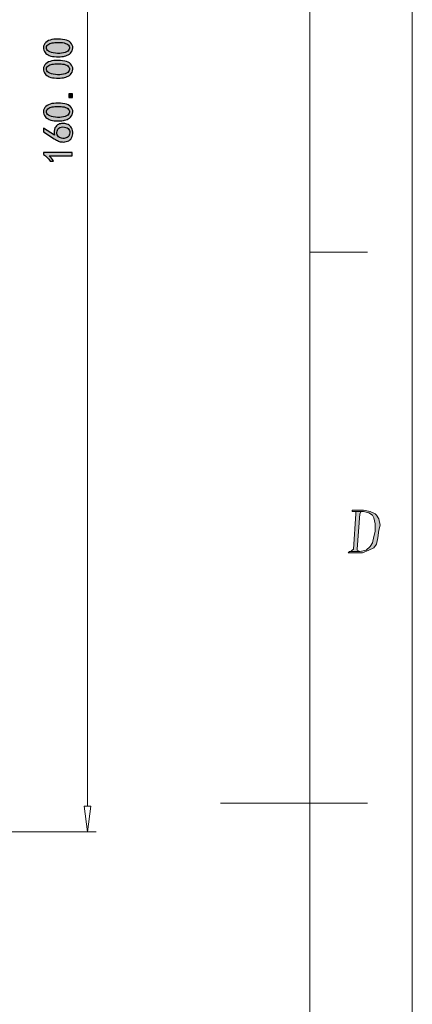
# Model space of a CAD drawing. Header units: millimetres. Extents: x -296 to 295, y -209 to 209.
# Tile 136 of 140: x 249 to 295, y -25 to 91. Entities that reach past the tile are written whole.
import ezdxf

# ---------------------------------------------------------------- set-up
doc = ezdxf.new("R2010")
doc.units = ezdxf.units.MM
doc.header["$MEASUREMENT"] = 0
doc.layers.add('layer 1', color=7, linetype='Continuous')

msp = doc.modelspace()

# ---------------------------------------------------------------- hatches: boundary and pattern name
at = {"layer": 'layer 1'}
h = msp.add_hatch(color=18, dxfattribs=at)
edge = h.paths.add_edge_path()
edge.add_spline(control_points=[(253.6951, 86.3261), (253.3501, 86.3395), (253.0768, 86.3878), (252.8751, 86.4728), (252.6734, 86.557), (252.5068, 86.6778), (252.3768, 86.8336), (252.2468, 86.9903), (252.1818, 87.182), (252.1818, 87.4103), (252.1818, 87.6378), (252.2759, 87.8361), (252.4651, 88.0061), (252.6534, 88.1753), (252.8909, 88.2861), (253.1776, 88.3378), (253.4643, 88.3903), (253.7926, 88.4061), (254.1643, 88.387), (254.5351, 88.367), (254.8376, 88.302), (255.0718, 88.1911), (255.3068, 88.0803), (255.4693, 87.9145), (255.5601, 87.6936), (255.6518, 87.472), (255.6418, 87.2503), (255.5309, 87.0295), (255.4201, 86.8078), (255.2743, 86.652), (255.0918, 86.5603), (254.9093, 86.4695), (254.7176, 86.4045), (254.5151, 86.3653), (254.3134, 86.3261), (254.0401, 86.3128), (253.6951, 86.3261)], knot_values=[0, 0, 0, 0, 0.08333333, 0.08333333, 0.08333333, 0.16666667, 0.16666667, 0.16666667, 0.25, 0.25, 0.25, 0.33333333, 0.33333333, 0.33333333, 0.41666667, 0.41666667, 0.41666667, 0.5, 0.5, 0.5, 0.58333333, 0.58333333, 0.58333333, 0.66666667, 0.66666667, 0.66666667, 0.75, 0.75, 0.75, 0.83333333, 0.83333333, 0.83333333, 0.91666667, 0.91666667, 0.91666667, 1, 1, 1, 1], degree=3, periodic=1)
h = msp.add_hatch(color=18, dxfattribs=at)
edge = h.paths.add_edge_path()
edge.add_spline(control_points=[(253.5776, 86.7361), (253.9359, 86.697), (254.2551, 86.7103), (254.5351, 86.7753), (254.8151, 86.8403), (255.0134, 86.9478), (255.1309, 87.0978), (255.2476, 87.247), (255.2709, 87.4003), (255.1993, 87.557), (255.1276, 87.7128), (254.9843, 87.827), (254.7693, 87.8986), (254.5543, 87.9703), (254.3201, 88.0061), (254.0659, 88.0061), (253.8126, 88.0061), (253.5809, 87.9961), (253.3726, 87.9761), (253.1643, 87.957), (252.9759, 87.8986), (252.8068, 87.8003), (252.6376, 87.7028), (252.5493, 87.5728), (252.5426, 87.4103), (252.5359, 87.247), (252.6176, 87.1045), (252.7868, 86.9803), (252.9559, 86.857), (253.2201, 86.7753), (253.5776, 86.7361)], knot_values=[0, 0, 0, 0, 0.1, 0.1, 0.1, 0.2, 0.2, 0.2, 0.3, 0.3, 0.3, 0.4, 0.4, 0.4, 0.5, 0.5, 0.5, 0.6, 0.6, 0.6, 0.7, 0.7, 0.7, 0.8, 0.8, 0.8, 0.9, 0.9, 0.9, 1, 1, 1, 1], degree=3, periodic=1)
h = msp.add_hatch(color=18, dxfattribs=at)
edge = h.paths.add_edge_path()
edge.add_spline(control_points=[(253.6951, 83.8261), (253.3501, 83.8395), (253.0768, 83.8878), (252.8751, 83.9728), (252.6734, 84.057), (252.5068, 84.1778), (252.3768, 84.3336), (252.2468, 84.4903), (252.1818, 84.682), (252.1818, 84.9103), (252.1818, 85.1378), (252.2759, 85.3361), (252.4651, 85.5061), (252.6534, 85.6753), (252.8909, 85.7861), (253.1776, 85.8378), (253.4643, 85.8903), (253.7926, 85.9061), (254.1643, 85.887), (254.5351, 85.867), (254.8376, 85.802), (255.0718, 85.6911), (255.3068, 85.5803), (255.4693, 85.4145), (255.5601, 85.1936), (255.6518, 84.972), (255.6418, 84.7503), (255.5309, 84.5295), (255.4201, 84.3078), (255.2743, 84.152), (255.0918, 84.0603), (254.9093, 83.9695), (254.7176, 83.9045), (254.5151, 83.8653), (254.3134, 83.8261), (254.0401, 83.8128), (253.6951, 83.8261)], knot_values=[0, 0, 0, 0, 0.08333333, 0.08333333, 0.08333333, 0.16666667, 0.16666667, 0.16666667, 0.25, 0.25, 0.25, 0.33333333, 0.33333333, 0.33333333, 0.41666667, 0.41666667, 0.41666667, 0.5, 0.5, 0.5, 0.58333333, 0.58333333, 0.58333333, 0.66666667, 0.66666667, 0.66666667, 0.75, 0.75, 0.75, 0.83333333, 0.83333333, 0.83333333, 0.91666667, 0.91666667, 0.91666667, 1, 1, 1, 1], degree=3, periodic=1)
h = msp.add_hatch(color=18, dxfattribs=at)
edge = h.paths.add_edge_path()
edge.add_spline(control_points=[(253.5776, 84.2361), (253.9359, 84.197), (254.2551, 84.2103), (254.5351, 84.2753), (254.8151, 84.3403), (255.0134, 84.4478), (255.1309, 84.5978), (255.2476, 84.747), (255.2709, 84.9003), (255.1993, 85.057), (255.1276, 85.2128), (254.9843, 85.327), (254.7693, 85.3986), (254.5543, 85.4703), (254.3201, 85.5061), (254.0659, 85.5061), (253.8126, 85.5061), (253.5809, 85.4961), (253.3726, 85.4761), (253.1643, 85.457), (252.9759, 85.3986), (252.8068, 85.3003), (252.6376, 85.2028), (252.5493, 85.0728), (252.5426, 84.9103), (252.5359, 84.747), (252.6176, 84.6045), (252.7868, 84.4803), (252.9559, 84.357), (253.2201, 84.2753), (253.5776, 84.2361)], knot_values=[0, 0, 0, 0, 0.1, 0.1, 0.1, 0.2, 0.2, 0.2, 0.3, 0.3, 0.3, 0.4, 0.4, 0.4, 0.5, 0.5, 0.5, 0.6, 0.6, 0.6, 0.7, 0.7, 0.7, 0.8, 0.8, 0.8, 0.9, 0.9, 0.9, 1, 1, 1, 1], degree=3, periodic=1)
h = msp.add_hatch(color=18, dxfattribs=at)
edge = h.paths.add_edge_path()
edge.add_spline(control_points=[(255.5801, 81.9903), (255.5801, 81.9903), (255.5801, 81.5411), (255.5801, 81.5411), (255.5801, 81.5411), (255.1501, 81.5411), (255.1501, 81.5411), (255.1501, 81.5411), (255.1501, 81.9903), (255.1501, 81.9903), (255.1501, 81.9903), (255.5801, 81.9903), (255.5801, 81.9903)], knot_values=[0, 0, 0, 0, 0.25, 0.25, 0.25, 0.5, 0.5, 0.5, 0.75, 0.75, 0.75, 1, 1, 1, 1], degree=3, periodic=1)
h = msp.add_hatch(color=18, dxfattribs=at)
edge = h.paths.add_edge_path()
edge.add_spline(control_points=[(253.6951, 78.8261), (253.3501, 78.8395), (253.0768, 78.8878), (252.8751, 78.9728), (252.6734, 79.057), (252.5068, 79.1778), (252.3768, 79.3336), (252.2468, 79.4903), (252.1818, 79.682), (252.1818, 79.9103), (252.1818, 80.1378), (252.2759, 80.3361), (252.4651, 80.5061), (252.6534, 80.6753), (252.8909, 80.7861), (253.1776, 80.8378), (253.4643, 80.8903), (253.7926, 80.9061), (254.1643, 80.887), (254.5351, 80.867), (254.8376, 80.802), (255.0718, 80.6911), (255.3068, 80.5803), (255.4693, 80.4145), (255.5601, 80.1936), (255.6518, 79.972), (255.6418, 79.7503), (255.5309, 79.5295), (255.4201, 79.3078), (255.2743, 79.152), (255.0918, 79.0603), (254.9093, 78.9695), (254.7176, 78.9045), (254.5151, 78.8653), (254.3134, 78.8261), (254.0401, 78.8128), (253.6951, 78.8261)], knot_values=[0, 0, 0, 0, 0.08333333, 0.08333333, 0.08333333, 0.16666667, 0.16666667, 0.16666667, 0.25, 0.25, 0.25, 0.33333333, 0.33333333, 0.33333333, 0.41666667, 0.41666667, 0.41666667, 0.5, 0.5, 0.5, 0.58333333, 0.58333333, 0.58333333, 0.66666667, 0.66666667, 0.66666667, 0.75, 0.75, 0.75, 0.83333333, 0.83333333, 0.83333333, 0.91666667, 0.91666667, 0.91666667, 1, 1, 1, 1], degree=3, periodic=1)
h = msp.add_hatch(color=18, dxfattribs=at)
edge = h.paths.add_edge_path()
edge.add_spline(control_points=[(253.5776, 79.2361), (253.9359, 79.197), (254.2551, 79.2103), (254.5351, 79.2753), (254.8151, 79.3403), (255.0134, 79.4478), (255.1309, 79.5978), (255.2476, 79.747), (255.2709, 79.9003), (255.1993, 80.057), (255.1276, 80.2128), (254.9843, 80.327), (254.7693, 80.3986), (254.5543, 80.4703), (254.3201, 80.5061), (254.0659, 80.5061), (253.8126, 80.5061), (253.5809, 80.4961), (253.3726, 80.4761), (253.1643, 80.457), (252.9759, 80.3986), (252.8068, 80.3003), (252.6376, 80.2028), (252.5493, 80.0728), (252.5426, 79.9103), (252.5359, 79.747), (252.6176, 79.6045), (252.7868, 79.4803), (252.9559, 79.357), (253.2201, 79.2753), (253.5776, 79.2361)], knot_values=[0, 0, 0, 0, 0.1, 0.1, 0.1, 0.2, 0.2, 0.2, 0.3, 0.3, 0.3, 0.4, 0.4, 0.4, 0.5, 0.5, 0.5, 0.6, 0.6, 0.6, 0.7, 0.7, 0.7, 0.8, 0.8, 0.8, 0.9, 0.9, 0.9, 1, 1, 1, 1], degree=3, periodic=1)
h = msp.add_hatch(color=18, dxfattribs=at)
edge = h.paths.add_edge_path()
edge.add_spline(control_points=[(254.4176, 76.3453), (254.2293, 76.3586), (254.0693, 76.3945), (253.9393, 76.4528), (253.8093, 76.512), (253.6459, 76.5995), (253.4509, 76.717), (253.4509, 76.717), (252.2009, 77.5178), (252.2009, 77.5178), (252.2009, 77.5178), (252.2009, 77.967), (252.2009, 77.967), (252.2009, 77.967), (253.4901, 77.1461), (253.4901, 77.1461), (253.3993, 77.4978), (253.4118, 77.7778), (253.5293, 77.9861), (253.6459, 78.1945), (253.7801, 78.3345), (253.9293, 78.4061), (254.0793, 78.4778), (254.2418, 78.517), (254.4176, 78.5236), (254.5934, 78.5295), (254.7659, 78.5036), (254.9351, 78.4453), (255.1043, 78.387), (255.2576, 78.2828), (255.3943, 78.1328), (255.5309, 77.9828), (255.6059, 77.7745), (255.6193, 77.5078), (255.6318, 77.2411), (255.5834, 77.0128), (255.4726, 76.8245), (255.3618, 76.6353), (255.2059, 76.5053), (255.0034, 76.4336), (254.8018, 76.362), (254.6068, 76.3328), (254.4176, 76.3453)], knot_values=[0, 0, 0, 0, 0.07142857, 0.07142857, 0.07142857, 0.14285714, 0.14285714, 0.14285714, 0.21428571, 0.21428571, 0.21428571, 0.28571429, 0.28571429, 0.28571429, 0.35714286, 0.35714286, 0.35714286, 0.42857143, 0.42857143, 0.42857143, 0.5, 0.5, 0.5, 0.57142857, 0.57142857, 0.57142857, 0.64285714, 0.64285714, 0.64285714, 0.71428571, 0.71428571, 0.71428571, 0.78571429, 0.78571429, 0.78571429, 0.85714286, 0.85714286, 0.85714286, 0.92857143, 0.92857143, 0.92857143, 1, 1, 1, 1], degree=3, periodic=1)
h = msp.add_hatch(color=18, dxfattribs=at)
edge = h.paths.add_edge_path()
edge.add_spline(control_points=[(255.0626, 76.9511), (255.1859, 77.0686), (255.2543, 77.2245), (255.2676, 77.4195), (255.2801, 77.6153), (255.2151, 77.7778), (255.0718, 77.9078), (254.9293, 78.0386), (254.7209, 78.1036), (254.4468, 78.1036), (254.1734, 78.1036), (253.9851, 78.022), (253.8809, 77.8595), (253.7768, 77.6961), (253.7376, 77.5145), (253.7634, 77.3128), (253.7893, 77.1103), (253.8876, 76.9645), (254.0568, 76.8728), (254.2259, 76.782), (254.4051, 76.7428), (254.5934, 76.7561), (254.7826, 76.7686), (254.9384, 76.8336), (255.0626, 76.9511)], knot_values=[0, 0, 0, 0, 0.125, 0.125, 0.125, 0.25, 0.25, 0.25, 0.375, 0.375, 0.375, 0.5, 0.5, 0.5, 0.625, 0.625, 0.625, 0.75, 0.75, 0.75, 0.875, 0.875, 0.875, 1, 1, 1, 1], degree=3, periodic=1)
h = msp.add_hatch(color=18, dxfattribs=at)
edge = h.paths.add_edge_path()
edge.add_spline(control_points=[(252.8651, 74.7445), (253.0343, 74.5745), (253.1968, 74.3603), (253.3534, 74.0995), (253.3534, 74.0995), (252.9826, 74.0995), (252.9826, 74.0995), (252.7609, 74.4253), (252.5001, 74.692), (252.2009, 74.9003), (252.2009, 74.9003), (252.2009, 75.1345), (252.2009, 75.1345), (252.2009, 75.1345), (255.5601, 75.1345), (255.5601, 75.1345), (255.5601, 75.1345), (255.5601, 74.7445), (255.5601, 74.7445), (255.5601, 74.7445), (252.8651, 74.7445), (252.8651, 74.7445)], knot_values=[0, 0, 0, 0, 0.14285714, 0.14285714, 0.14285714, 0.28571429, 0.28571429, 0.28571429, 0.42857143, 0.42857143, 0.42857143, 0.57142857, 0.57142857, 0.57142857, 0.71428571, 0.71428571, 0.71428571, 0.85714286, 0.85714286, 0.85714286, 1, 1, 1, 1], degree=3, periodic=1)
h = msp.add_hatch(color=1, dxfattribs=at)
edge = h.paths.add_edge_path()
edge.add_spline(control_points=[(289.6378, 33.2291), (289.6378, 33.2291), (288.292, 33.2291), (288.292, 33.2291), (288.292, 33.2291), (288.292, 33.0824), (288.292, 33.0824), (288.292, 33.0824), (288.5911, 33.0824), (288.5911, 33.0824), (288.5911, 33.0824), (289.6378, 33.0824), (289.6378, 33.0824), (289.6378, 33.0824), (290.236, 32.9357), (290.236, 32.9357), (290.236, 32.9357), (290.6846, 32.6423), (290.6846, 32.6423), (290.6846, 32.6423), (290.8341, 32.3489), (290.8341, 32.3489), (290.8341, 32.3489), (290.9837, 31.6154), (290.9837, 31.6154), (290.9837, 31.6154), (290.9837, 30.7353), (290.9837, 30.7353), (290.9837, 30.7353), (290.8341, 30.1485), (290.8341, 30.1485), (290.8341, 30.1485), (290.6846, 29.415), (290.6846, 29.415), (290.6846, 29.415), (290.3855, 28.975), (290.3855, 28.975), (290.3855, 28.975), (289.9369, 28.5349), (289.9369, 28.5349), (289.9369, 28.5349), (289.1892, 28.3882), (289.1892, 28.3882), (289.1892, 28.3882), (288.1425, 28.3882), (288.1425, 28.3882), (288.1425, 28.3882), (287.993, 28.3882), (287.993, 28.3882), (287.993, 28.3882), (287.8434, 28.2415), (287.8434, 28.2415), (287.8434, 28.2415), (289.1892, 28.2415), (289.1892, 28.2415), (289.1892, 28.2415), (289.4883, 28.2415), (289.4883, 28.2415), (289.4883, 28.2415), (290.236, 28.5349), (290.236, 28.5349), (290.236, 28.5349), (290.8341, 28.8283), (290.8341, 28.8283), (290.8341, 28.8283), (291.1332, 29.2683), (291.1332, 29.2683), (291.1332, 29.2683), (291.2827, 30.0018), (291.2827, 30.0018), (291.2827, 30.0018), (291.4323, 30.882), (291.4323, 30.882), (291.4323, 30.882), (291.5818, 31.4688), (291.5818, 31.4688), (291.5818, 31.4688), (291.4323, 32.2022), (291.4323, 32.2022), (291.4323, 32.2022), (291.1332, 32.6423), (291.1332, 32.6423), (291.1332, 32.6423), (290.9837, 32.789), (290.9837, 32.789), (290.9837, 32.789), (290.3855, 33.0824), (290.3855, 33.0824), (290.3855, 33.0824), (289.6378, 33.2291), (289.6378, 33.2291)], knot_values=[0, 0, 0, 0, 0.03333333, 0.03333333, 0.03333333, 0.06666667, 0.06666667, 0.06666667, 0.1, 0.1, 0.1, 0.13333333, 0.13333333, 0.13333333, 0.16666667, 0.16666667, 0.16666667, 0.2, 0.2, 0.2, 0.23333333, 0.23333333, 0.23333333, 0.26666667, 0.26666667, 0.26666667, 0.3, 0.3, 0.3, 0.33333333, 0.33333333, 0.33333333, 0.36666667, 0.36666667, 0.36666667, 0.4, 0.4, 0.4, 0.43333333, 0.43333333, 0.43333333, 0.46666667, 0.46666667, 0.46666667, 0.5, 0.5, 0.5, 0.53333333, 0.53333333, 0.53333333, 0.56666667, 0.56666667, 0.56666667, 0.6, 0.6, 0.6, 0.63333333, 0.63333333, 0.63333333, 0.66666667, 0.66666667, 0.66666667, 0.7, 0.7, 0.7, 0.73333333, 0.73333333, 0.73333333, 0.76666667, 0.76666667, 0.76666667, 0.8, 0.8, 0.8, 0.83333333, 0.83333333, 0.83333333, 0.86666667, 0.86666667, 0.86666667, 0.9, 0.9, 0.9, 0.93333333, 0.93333333, 0.93333333, 0.96666667, 0.96666667, 0.96666667, 1, 1, 1, 1], degree=3, periodic=1)
h = msp.add_hatch(color=1, dxfattribs=at)
edge = h.paths.add_edge_path()
edge.add_spline(control_points=[(288.5911, 33.0824), (288.5911, 33.0824), (288.7406, 33.0824), (288.7406, 33.0824), (288.7406, 33.0824), (288.7406, 32.789), (288.7406, 32.789), (288.7406, 32.789), (288.4416, 28.6816), (288.4416, 28.6816), (288.4416, 28.6816), (288.292, 28.5349), (288.292, 28.5349), (288.292, 28.5349), (288.1425, 28.3882), (288.1425, 28.3882), (288.1425, 28.3882), (289.1892, 28.3882), (289.1892, 28.3882), (289.1892, 28.3882), (288.8902, 28.5349), (288.8902, 28.5349), (288.8902, 28.5349), (288.8902, 28.6816), (288.8902, 28.6816), (288.8902, 28.6816), (289.1892, 32.789), (289.1892, 32.789), (289.1892, 32.789), (289.3388, 33.0824), (289.3388, 33.0824), (289.3388, 33.0824), (289.6378, 33.0824), (289.6378, 33.0824), (289.6378, 33.0824), (288.5911, 33.0824), (288.5911, 33.0824)], knot_values=[0, 0, 0, 0, 0.08333333, 0.08333333, 0.08333333, 0.16666667, 0.16666667, 0.16666667, 0.25, 0.25, 0.25, 0.33333333, 0.33333333, 0.33333333, 0.41666667, 0.41666667, 0.41666667, 0.5, 0.5, 0.5, 0.58333333, 0.58333333, 0.58333333, 0.66666667, 0.66666667, 0.66666667, 0.75, 0.75, 0.75, 0.83333333, 0.83333333, 0.83333333, 0.91666667, 0.91666667, 0.91666667, 1, 1, 1, 1], degree=3, periodic=1)
h = msp.add_hatch(color=18, dxfattribs=at)
edge = h.paths.add_edge_path()
edge.add_spline(control_points=[(257.3365, -4.4286), (257.3365, -4.4231), (257.341, -4.4186), (257.3465, -4.4186), (257.352, -4.4186), (257.3565, -4.4231), (257.3565, -4.4286), (257.3565, -4.4342), (257.352, -4.4386), (257.3465, -4.4386), (257.341, -4.4386), (257.3365, -4.4342), (257.3365, -4.4286)], knot_values=[0, 0, 0, 0, 0.25, 0.25, 0.25, 0.5, 0.5, 0.5, 0.75, 0.75, 0.75, 1, 1, 1, 1], degree=3, periodic=1)

# ---------------------------------------------------------------- linework, layer by layer
at = {"layer": 'layer 1', "color": 1, "lineweight": 0}
msp.add_open_spline([(295.3283, 209.2747), (295.3283, 209.2747), (295.3283, -208.9236), (295.3283, -208.9236), (295.3283, -208.9236), (-296.1944, -208.9236), (-296.1944, -208.9236), (-296.1944, -208.9236), (-296.1944, 209.2747), (-296.1944, 209.2747), (-296.1944, 209.2747), (295.3283, 209.2747), (295.3283, 209.2747)], degree=3, knots=[0, 0, 0, 0, 0.25, 0.25, 0.25, 0.5, 0.5, 0.5, 0.75, 0.75, 0.75, 1, 1, 1, 1], dxfattribs=at)
at = {"layer": 'layer 1', "color": 5, "lineweight": 0}
msp.add_open_spline([(-281.2487, 194.7284), (-281.2487, 194.7284), (-281.2487, -197.0649), (-281.2487, -197.0649), (-281.2487, -197.0649), (283.3586, -197.0649), (283.3586, -197.0649)], degree=3, knots=[0, 0, 0, 0, 0.5, 0.5, 0.5, 1, 1, 1, 1], dxfattribs=at)
msp.add_open_spline([(283.3586, 194.7284), (283.3586, 194.7284), (283.3586, -197.0649), (283.3586, -197.0649)], degree=3, dxfattribs=at)
at = {"layer": 'layer 1', "lineweight": 0}
for points in [[(257.3465, 152.5714), (257.3465, 152.5714), (257.3465, -1.4286), (257.3465, -1.4286)], [(217.7495, -4.4286), (217.7495, -4.4286), (258.3465, -4.4286), (258.3465, -4.4286)]]:
    msp.add_open_spline(points, degree=3, dxfattribs=at)
at = {"layer": 'layer 1'}
for points, knots in [([(253.6951, 86.3261), (253.3501, 86.3395), (253.0768, 86.3878), (252.8751, 86.4728), (252.6734, 86.557), (252.5068, 86.6778), (252.3768, 86.8336), (252.2468, 86.9903), (252.1818, 87.182), (252.1818, 87.4103), (252.1818, 87.6378), (252.2759, 87.8361), (252.4651, 88.0061), (252.6534, 88.1753), (252.8909, 88.2861), (253.1776, 88.3378), (253.4643, 88.3903), (253.7926, 88.4061), (254.1643, 88.387), (254.5351, 88.367), (254.8376, 88.302), (255.0718, 88.1911), (255.3068, 88.0803), (255.4693, 87.9145), (255.5601, 87.6936), (255.6518, 87.472), (255.6418, 87.2503), (255.5309, 87.0295), (255.4201, 86.8078), (255.2743, 86.652), (255.0918, 86.5603), (254.9093, 86.4695), (254.7176, 86.4045), (254.5151, 86.3653), (254.3134, 86.3261), (254.0401, 86.3128), (253.6951, 86.3261)], [0, 0, 0, 0, 0.08333333, 0.08333333, 0.08333333, 0.16666667, 0.16666667, 0.16666667, 0.25, 0.25, 0.25, 0.33333333, 0.33333333, 0.33333333, 0.41666667, 0.41666667, 0.41666667, 0.5, 0.5, 0.5, 0.58333333, 0.58333333, 0.58333333, 0.66666667, 0.66666667, 0.66666667, 0.75, 0.75, 0.75, 0.83333333, 0.83333333, 0.83333333, 0.91666667, 0.91666667, 0.91666667, 1, 1, 1, 1]), ([(253.5776, 86.7361), (253.9359, 86.697), (254.2551, 86.7103), (254.5351, 86.7753), (254.8151, 86.8403), (255.0134, 86.9478), (255.1309, 87.0978), (255.2476, 87.247), (255.2709, 87.4003), (255.1993, 87.557), (255.1276, 87.7128), (254.9843, 87.827), (254.7693, 87.8986), (254.5543, 87.9703), (254.3201, 88.0061), (254.0659, 88.0061), (253.8126, 88.0061), (253.5809, 87.9961), (253.3726, 87.9761), (253.1643, 87.957), (252.9759, 87.8986), (252.8068, 87.8003), (252.6376, 87.7028), (252.5493, 87.5728), (252.5426, 87.4103), (252.5359, 87.247), (252.6176, 87.1045), (252.7868, 86.9803), (252.9559, 86.857), (253.2201, 86.7753), (253.5776, 86.7361)], [0, 0, 0, 0, 0.1, 0.1, 0.1, 0.2, 0.2, 0.2, 0.3, 0.3, 0.3, 0.4, 0.4, 0.4, 0.5, 0.5, 0.5, 0.6, 0.6, 0.6, 0.7, 0.7, 0.7, 0.8, 0.8, 0.8, 0.9, 0.9, 0.9, 1, 1, 1, 1]), ([(253.6951, 83.8261), (253.3501, 83.8395), (253.0768, 83.8878), (252.8751, 83.9728), (252.6734, 84.057), (252.5068, 84.1778), (252.3768, 84.3336), (252.2468, 84.4903), (252.1818, 84.682), (252.1818, 84.9103), (252.1818, 85.1378), (252.2759, 85.3361), (252.4651, 85.5061), (252.6534, 85.6753), (252.8909, 85.7861), (253.1776, 85.8378), (253.4643, 85.8903), (253.7926, 85.9061), (254.1643, 85.887), (254.5351, 85.867), (254.8376, 85.802), (255.0718, 85.6911), (255.3068, 85.5803), (255.4693, 85.4145), (255.5601, 85.1936), (255.6518, 84.972), (255.6418, 84.7503), (255.5309, 84.5295), (255.4201, 84.3078), (255.2743, 84.152), (255.0918, 84.0603), (254.9093, 83.9695), (254.7176, 83.9045), (254.5151, 83.8653), (254.3134, 83.8261), (254.0401, 83.8128), (253.6951, 83.8261)], [0, 0, 0, 0, 0.08333333, 0.08333333, 0.08333333, 0.16666667, 0.16666667, 0.16666667, 0.25, 0.25, 0.25, 0.33333333, 0.33333333, 0.33333333, 0.41666667, 0.41666667, 0.41666667, 0.5, 0.5, 0.5, 0.58333333, 0.58333333, 0.58333333, 0.66666667, 0.66666667, 0.66666667, 0.75, 0.75, 0.75, 0.83333333, 0.83333333, 0.83333333, 0.91666667, 0.91666667, 0.91666667, 1, 1, 1, 1]), ([(253.5776, 84.2361), (253.9359, 84.197), (254.2551, 84.2103), (254.5351, 84.2753), (254.8151, 84.3403), (255.0134, 84.4478), (255.1309, 84.5978), (255.2476, 84.747), (255.2709, 84.9003), (255.1993, 85.057), (255.1276, 85.2128), (254.9843, 85.327), (254.7693, 85.3986), (254.5543, 85.4703), (254.3201, 85.5061), (254.0659, 85.5061), (253.8126, 85.5061), (253.5809, 85.4961), (253.3726, 85.4761), (253.1643, 85.457), (252.9759, 85.3986), (252.8068, 85.3003), (252.6376, 85.2028), (252.5493, 85.0728), (252.5426, 84.9103), (252.5359, 84.747), (252.6176, 84.6045), (252.7868, 84.4803), (252.9559, 84.357), (253.2201, 84.2753), (253.5776, 84.2361)], [0, 0, 0, 0, 0.1, 0.1, 0.1, 0.2, 0.2, 0.2, 0.3, 0.3, 0.3, 0.4, 0.4, 0.4, 0.5, 0.5, 0.5, 0.6, 0.6, 0.6, 0.7, 0.7, 0.7, 0.8, 0.8, 0.8, 0.9, 0.9, 0.9, 1, 1, 1, 1]), ([(255.5801, 81.9903), (255.5801, 81.9903), (255.5801, 81.5411), (255.5801, 81.5411), (255.5801, 81.5411), (255.1501, 81.5411), (255.1501, 81.5411), (255.1501, 81.5411), (255.1501, 81.9903), (255.1501, 81.9903), (255.1501, 81.9903), (255.5801, 81.9903), (255.5801, 81.9903)], [0, 0, 0, 0, 0.25, 0.25, 0.25, 0.5, 0.5, 0.5, 0.75, 0.75, 0.75, 1, 1, 1, 1]), ([(253.6951, 78.8261), (253.3501, 78.8395), (253.0768, 78.8878), (252.8751, 78.9728), (252.6734, 79.057), (252.5068, 79.1778), (252.3768, 79.3336), (252.2468, 79.4903), (252.1818, 79.682), (252.1818, 79.9103), (252.1818, 80.1378), (252.2759, 80.3361), (252.4651, 80.5061), (252.6534, 80.6753), (252.8909, 80.7861), (253.1776, 80.8378), (253.4643, 80.8903), (253.7926, 80.9061), (254.1643, 80.887), (254.5351, 80.867), (254.8376, 80.802), (255.0718, 80.6911), (255.3068, 80.5803), (255.4693, 80.4145), (255.5601, 80.1936), (255.6518, 79.972), (255.6418, 79.7503), (255.5309, 79.5295), (255.4201, 79.3078), (255.2743, 79.152), (255.0918, 79.0603), (254.9093, 78.9695), (254.7176, 78.9045), (254.5151, 78.8653), (254.3134, 78.8261), (254.0401, 78.8128), (253.6951, 78.8261)], [0, 0, 0, 0, 0.08333333, 0.08333333, 0.08333333, 0.16666667, 0.16666667, 0.16666667, 0.25, 0.25, 0.25, 0.33333333, 0.33333333, 0.33333333, 0.41666667, 0.41666667, 0.41666667, 0.5, 0.5, 0.5, 0.58333333, 0.58333333, 0.58333333, 0.66666667, 0.66666667, 0.66666667, 0.75, 0.75, 0.75, 0.83333333, 0.83333333, 0.83333333, 0.91666667, 0.91666667, 0.91666667, 1, 1, 1, 1]), ([(253.5776, 79.2361), (253.9359, 79.197), (254.2551, 79.2103), (254.5351, 79.2753), (254.8151, 79.3403), (255.0134, 79.4478), (255.1309, 79.5978), (255.2476, 79.747), (255.2709, 79.9003), (255.1993, 80.057), (255.1276, 80.2128), (254.9843, 80.327), (254.7693, 80.3986), (254.5543, 80.4703), (254.3201, 80.5061), (254.0659, 80.5061), (253.8126, 80.5061), (253.5809, 80.4961), (253.3726, 80.4761), (253.1643, 80.457), (252.9759, 80.3986), (252.8068, 80.3003), (252.6376, 80.2028), (252.5493, 80.0728), (252.5426, 79.9103), (252.5359, 79.747), (252.6176, 79.6045), (252.7868, 79.4803), (252.9559, 79.357), (253.2201, 79.2753), (253.5776, 79.2361)], [0, 0, 0, 0, 0.1, 0.1, 0.1, 0.2, 0.2, 0.2, 0.3, 0.3, 0.3, 0.4, 0.4, 0.4, 0.5, 0.5, 0.5, 0.6, 0.6, 0.6, 0.7, 0.7, 0.7, 0.8, 0.8, 0.8, 0.9, 0.9, 0.9, 1, 1, 1, 1]), ([(254.4176, 76.3453), (254.2293, 76.3586), (254.0693, 76.3945), (253.9393, 76.4528), (253.8093, 76.512), (253.6459, 76.5995), (253.4509, 76.717), (253.4509, 76.717), (252.2009, 77.5178), (252.2009, 77.5178), (252.2009, 77.5178), (252.2009, 77.967), (252.2009, 77.967), (252.2009, 77.967), (253.4901, 77.1461), (253.4901, 77.1461), (253.3993, 77.4978), (253.4118, 77.7778), (253.5293, 77.9861), (253.6459, 78.1945), (253.7801, 78.3345), (253.9293, 78.4061), (254.0793, 78.4778), (254.2418, 78.517), (254.4176, 78.5236), (254.5934, 78.5295), (254.7659, 78.5036), (254.9351, 78.4453), (255.1043, 78.387), (255.2576, 78.2828), (255.3943, 78.1328), (255.5309, 77.9828), (255.6059, 77.7745), (255.6193, 77.5078), (255.6318, 77.2411), (255.5834, 77.0128), (255.4726, 76.8245), (255.3618, 76.6353), (255.2059, 76.5053), (255.0034, 76.4336), (254.8018, 76.362), (254.6068, 76.3328), (254.4176, 76.3453)], [0, 0, 0, 0, 0.07142857, 0.07142857, 0.07142857, 0.14285714, 0.14285714, 0.14285714, 0.21428571, 0.21428571, 0.21428571, 0.28571429, 0.28571429, 0.28571429, 0.35714286, 0.35714286, 0.35714286, 0.42857143, 0.42857143, 0.42857143, 0.5, 0.5, 0.5, 0.57142857, 0.57142857, 0.57142857, 0.64285714, 0.64285714, 0.64285714, 0.71428571, 0.71428571, 0.71428571, 0.78571429, 0.78571429, 0.78571429, 0.85714286, 0.85714286, 0.85714286, 0.92857143, 0.92857143, 0.92857143, 1, 1, 1, 1]), ([(255.0626, 76.9511), (255.1859, 77.0686), (255.2543, 77.2245), (255.2676, 77.4195), (255.2801, 77.6153), (255.2151, 77.7778), (255.0718, 77.9078), (254.9293, 78.0386), (254.7209, 78.1036), (254.4468, 78.1036), (254.1734, 78.1036), (253.9851, 78.022), (253.8809, 77.8595), (253.7768, 77.6961), (253.7376, 77.5145), (253.7634, 77.3128), (253.7893, 77.1103), (253.8876, 76.9645), (254.0568, 76.8728), (254.2259, 76.782), (254.4051, 76.7428), (254.5934, 76.7561), (254.7826, 76.7686), (254.9384, 76.8336), (255.0626, 76.9511)], [0, 0, 0, 0, 0.125, 0.125, 0.125, 0.25, 0.25, 0.25, 0.375, 0.375, 0.375, 0.5, 0.5, 0.5, 0.625, 0.625, 0.625, 0.75, 0.75, 0.75, 0.875, 0.875, 0.875, 1, 1, 1, 1]), ([(252.8651, 74.7445), (253.0343, 74.5745), (253.1968, 74.3603), (253.3534, 74.0995), (253.3534, 74.0995), (252.9826, 74.0995), (252.9826, 74.0995), (252.7609, 74.4253), (252.5001, 74.692), (252.2009, 74.9003), (252.2009, 74.9003), (252.2009, 75.1345), (252.2009, 75.1345), (252.2009, 75.1345), (255.5601, 75.1345), (255.5601, 75.1345), (255.5601, 75.1345), (255.5601, 74.7445), (255.5601, 74.7445), (255.5601, 74.7445), (252.8651, 74.7445), (252.8651, 74.7445)], [0, 0, 0, 0, 0.14285714, 0.14285714, 0.14285714, 0.28571429, 0.28571429, 0.28571429, 0.42857143, 0.42857143, 0.42857143, 0.57142857, 0.57142857, 0.57142857, 0.71428571, 0.71428571, 0.71428571, 0.85714286, 0.85714286, 0.85714286, 1, 1, 1, 1])]:
    msp.add_open_spline(points, degree=3, knots=knots, dxfattribs=at)
at = {"layer": 'layer 1', "color": 1, "lineweight": 0}
for points in [[(290.0864, 63.4457), (290.0864, 63.4457), (283.3586, 63.4457), (283.3586, 63.4457)], [(290.0864, -1.0949), (290.0864, -1.0949), (272.8911, -1.0949), (272.8911, -1.0949)]]:
    msp.add_open_spline(points, degree=3, dxfattribs=at)
at = {"layer": 'layer 1', "lineweight": 0}
for points, knots in [([(289.6378, 33.2291), (289.6378, 33.2291), (288.292, 33.2291), (288.292, 33.2291), (288.292, 33.2291), (288.292, 33.0824), (288.292, 33.0824), (288.292, 33.0824), (288.5911, 33.0824), (288.5911, 33.0824), (288.5911, 33.0824), (289.6378, 33.0824), (289.6378, 33.0824), (289.6378, 33.0824), (290.236, 32.9357), (290.236, 32.9357), (290.236, 32.9357), (290.6846, 32.6423), (290.6846, 32.6423), (290.6846, 32.6423), (290.8341, 32.3489), (290.8341, 32.3489), (290.8341, 32.3489), (290.9837, 31.6154), (290.9837, 31.6154), (290.9837, 31.6154), (290.9837, 30.7353), (290.9837, 30.7353), (290.9837, 30.7353), (290.8341, 30.1485), (290.8341, 30.1485), (290.8341, 30.1485), (290.6846, 29.415), (290.6846, 29.415), (290.6846, 29.415), (290.3855, 28.975), (290.3855, 28.975), (290.3855, 28.975), (289.9369, 28.5349), (289.9369, 28.5349), (289.9369, 28.5349), (289.1892, 28.3882), (289.1892, 28.3882), (289.1892, 28.3882), (288.1425, 28.3882), (288.1425, 28.3882), (288.1425, 28.3882), (287.993, 28.3882), (287.993, 28.3882), (287.993, 28.3882), (287.8434, 28.2415), (287.8434, 28.2415), (287.8434, 28.2415), (289.1892, 28.2415), (289.1892, 28.2415), (289.1892, 28.2415), (289.4883, 28.2415), (289.4883, 28.2415), (289.4883, 28.2415), (290.236, 28.5349), (290.236, 28.5349), (290.236, 28.5349), (290.8341, 28.8283), (290.8341, 28.8283), (290.8341, 28.8283), (291.1332, 29.2683), (291.1332, 29.2683), (291.1332, 29.2683), (291.2827, 30.0018), (291.2827, 30.0018), (291.2827, 30.0018), (291.4323, 30.882), (291.4323, 30.882), (291.4323, 30.882), (291.5818, 31.4688), (291.5818, 31.4688), (291.5818, 31.4688), (291.4323, 32.2022), (291.4323, 32.2022), (291.4323, 32.2022), (291.1332, 32.6423), (291.1332, 32.6423), (291.1332, 32.6423), (290.9837, 32.789), (290.9837, 32.789), (290.9837, 32.789), (290.3855, 33.0824), (290.3855, 33.0824), (290.3855, 33.0824), (289.6378, 33.2291), (289.6378, 33.2291)], [0, 0, 0, 0, 0.03333333, 0.03333333, 0.03333333, 0.06666667, 0.06666667, 0.06666667, 0.1, 0.1, 0.1, 0.13333333, 0.13333333, 0.13333333, 0.16666667, 0.16666667, 0.16666667, 0.2, 0.2, 0.2, 0.23333333, 0.23333333, 0.23333333, 0.26666667, 0.26666667, 0.26666667, 0.3, 0.3, 0.3, 0.33333333, 0.33333333, 0.33333333, 0.36666667, 0.36666667, 0.36666667, 0.4, 0.4, 0.4, 0.43333333, 0.43333333, 0.43333333, 0.46666667, 0.46666667, 0.46666667, 0.5, 0.5, 0.5, 0.53333333, 0.53333333, 0.53333333, 0.56666667, 0.56666667, 0.56666667, 0.6, 0.6, 0.6, 0.63333333, 0.63333333, 0.63333333, 0.66666667, 0.66666667, 0.66666667, 0.7, 0.7, 0.7, 0.73333333, 0.73333333, 0.73333333, 0.76666667, 0.76666667, 0.76666667, 0.8, 0.8, 0.8, 0.83333333, 0.83333333, 0.83333333, 0.86666667, 0.86666667, 0.86666667, 0.9, 0.9, 0.9, 0.93333333, 0.93333333, 0.93333333, 0.96666667, 0.96666667, 0.96666667, 1, 1, 1, 1]), ([(288.5911, 33.0824), (288.5911, 33.0824), (288.7406, 33.0824), (288.7406, 33.0824), (288.7406, 33.0824), (288.7406, 32.789), (288.7406, 32.789), (288.7406, 32.789), (288.4416, 28.6816), (288.4416, 28.6816), (288.4416, 28.6816), (288.292, 28.5349), (288.292, 28.5349), (288.292, 28.5349), (288.1425, 28.3882), (288.1425, 28.3882), (288.1425, 28.3882), (289.1892, 28.3882), (289.1892, 28.3882), (289.1892, 28.3882), (288.8902, 28.5349), (288.8902, 28.5349), (288.8902, 28.5349), (288.8902, 28.6816), (288.8902, 28.6816), (288.8902, 28.6816), (289.1892, 32.789), (289.1892, 32.789), (289.1892, 32.789), (289.3388, 33.0824), (289.3388, 33.0824), (289.3388, 33.0824), (289.6378, 33.0824), (289.6378, 33.0824), (289.6378, 33.0824), (288.5911, 33.0824), (288.5911, 33.0824)], [0, 0, 0, 0, 0.08333333, 0.08333333, 0.08333333, 0.16666667, 0.16666667, 0.16666667, 0.25, 0.25, 0.25, 0.33333333, 0.33333333, 0.33333333, 0.41666667, 0.41666667, 0.41666667, 0.5, 0.5, 0.5, 0.58333333, 0.58333333, 0.58333333, 0.66666667, 0.66666667, 0.66666667, 0.75, 0.75, 0.75, 0.83333333, 0.83333333, 0.83333333, 0.91666667, 0.91666667, 0.91666667, 1, 1, 1, 1])]:
    msp.add_open_spline(points, degree=3, knots=knots, dxfattribs=at)
at = {"layer": 'layer 1', "lineweight": 9}
for points, knots in [([(257.7465, -1.4286), (257.7465, -1.4286), (256.9465, -1.4286), (256.9465, -1.4286), (256.9465, -1.4286), (257.3465, -4.4286), (257.3465, -4.4286)], [0, 0, 0, 0, 0.5, 0.5, 0.5, 1, 1, 1, 1]), ([(257.3365, -4.4286), (257.3365, -4.4231), (257.341, -4.4186), (257.3465, -4.4186), (257.352, -4.4186), (257.3565, -4.4231), (257.3565, -4.4286), (257.3565, -4.4342), (257.352, -4.4386), (257.3465, -4.4386), (257.341, -4.4386), (257.3365, -4.4342), (257.3365, -4.4286)], [0, 0, 0, 0, 0.25, 0.25, 0.25, 0.5, 0.5, 0.5, 0.75, 0.75, 0.75, 1, 1, 1, 1])]:
    msp.add_open_spline(points, degree=3, knots=knots, dxfattribs=at)
msp.add_open_spline([(257.3465, -4.4286), (257.3465, -4.4286), (257.7465, -1.4286), (257.7465, -1.4286)], degree=3, dxfattribs=at)

doc.saveas('drawing.dxf')
